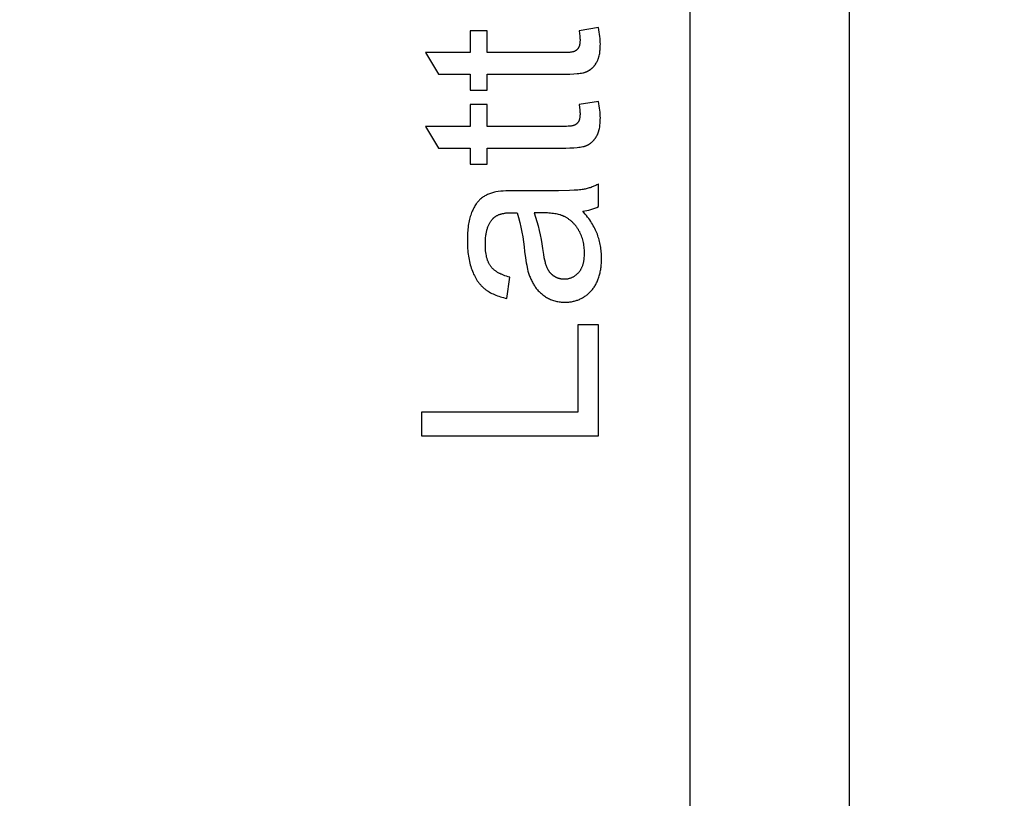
# Model space of a CAD drawing. Header units: millimetres. Extents: x 24 to 391, y -170 to 84.
# Tile 36 of 49: x 214 to 231, y -29 to -16. Entities that reach past the tile are written whole.
import ezdxf

# ---------------------------------------------------------------- set-up
doc = ezdxf.new("R2010")
doc.units = ezdxf.units.MM
doc.header["$MEASUREMENT"] = 0
doc.layers.add('丝印', color=250, linetype='Continuous')
doc.layers.add('尺寸标注', color=3, linetype='Continuous', lineweight=20)
doc.styles.get("Standard").update_dxf_attribs({"font": 'simfang.ttf'})
doc.dimstyles.new('STANDARD_ACAD', dxfattribs={"dimtxt": 0.18, "dimasz": 0.18, "dimexe": 0.18, "dimexo": 0.0625, "dimgap": 0.09, "dimtad": 0, "dimtih": 1, "dimtoh": 1, "dimdec": 4, "dimzin": 0, "dimdsep": 46, "dimtxsty": 'Standard', "dimcen": 0.09, "dimadec": 0, "dimazin": 0, "dimtfac": 1, "dimtdec": 4, "dimtofl": 0, "dimtmove": 0, "dimatfit": 3, "dimfxl": 1, "dimtolj": 1, "dimtzin": 0, "dimarcsym": 0})

# ---------------------------------------------------------------- blocks, each defined once
blk = doc.blocks.new('*D132')
at = {"layer": 'Defpoints', "color": 0, "transparency": 16777216}
for p in [(222.561, 19.754), (228.257, 19.754), (222.561, -43.246)]:
    blk.add_point(p, dxfattribs=at)
at = {"layer": '尺寸标注', "color": 0, "lineweight": -2, "transparency": 16777216}
for p, q in [((222.624, 19.754), (228.437, 19.754)), ((228.257, 16.754), (228.257, -10.179)), ((228.257, -40.246), (228.257, -13.314)), ((222.624, -43.246), (228.437, -43.246))]:
    blk.add_line(p, q, dxfattribs=at)
at = {"layer": '尺寸标注', "color": 0, "transparency": 16777216}
for points in [[(227.757, 16.754), (228.757, 16.754), (228.257, 19.754)], [(227.757, -40.246), (228.757, -40.246), (228.257, -43.246)]]:
    blk.add_solid(points, dxfattribs=at)
at = {"layer": '尺寸标注', "color": 0, "transparency": 16777216, "insert": (228.257, -11.746), "char_height": 3, "attachment_point": 5}
blk.add_mtext('\\A1;63', dxfattribs=at)

msp = doc.modelspace()

# ---------------------------------------------------------------- linework, layer by layer
at = {"layer": '丝印'}
for p, q in [((224.012, -21.266), (223.658, -21.266)), ((223.658, -21.266), (223.658, -22.744)), ((224.012, -23.141), (224.012, -21.266)), ((223.658, -22.744), (221.012, -22.744)), ((221.012, -22.744), (221.012, -23.141)), ((221.012, -23.141), (224.012, -23.141))]:
    msp.add_line(p, q, dxfattribs=at)
msp.add_lwpolyline([(222.561, -46.746, 0.414214), (225.561, -43.746), (225.561, 20.754, 0.414214), (223.561, 22.754), (140.061, 22.754, 0.414214), (138.061, 20.754), (138.061, -43.746)], format="xyb", dxfattribs=at)
for points in [[(223.683, -16.287), (223.689, -16.335), (223.693, -16.377), (223.695, -16.397), (223.696, -16.415), (223.697, -16.433), (223.697, -16.449), (223.697, -16.459), (223.696, -16.468), (223.696, -16.478), (223.695, -16.487), (223.694, -16.496), (223.693, -16.505), (223.692, -16.513), (223.69, -16.521), (223.688, -16.529), (223.687, -16.532), (223.686, -16.536), (223.685, -16.54), (223.684, -16.543), (223.683, -16.547), (223.682, -16.55), (223.681, -16.553), (223.679, -16.557), (223.678, -16.56), (223.677, -16.563), (223.675, -16.566), (223.673, -16.569), (223.672, -16.572), (223.67, -16.574), (223.669, -16.577), (223.667, -16.58), (223.665, -16.582), (223.663, -16.585), (223.662, -16.588), (223.66, -16.59), (223.658, -16.592), (223.656, -16.595), (223.654, -16.597), (223.652, -16.6), (223.65, -16.602), (223.648, -16.604), (223.646, -16.606), (223.643, -16.608), (223.641, -16.61), (223.639, -16.612), (223.637, -16.614), (223.635, -16.616), (223.632, -16.618), (223.63, -16.62), (223.627, -16.622), (223.625, -16.623), (223.623, -16.625), (223.62, -16.627), (223.617, -16.628), (223.615, -16.63), (223.612, -16.631), (223.61, -16.633), (223.607, -16.634), (223.604, -16.635), (223.601, -16.637), (223.599, -16.638), (223.597, -16.638), (223.596, -16.639), (223.593, -16.64), (223.589, -16.641), (223.586, -16.642), (223.582, -16.643), (223.578, -16.644), (223.574, -16.645), (223.569, -16.646), (223.56, -16.648), (223.549, -16.65), (223.538, -16.651), (223.525, -16.652), (223.498, -16.655), (223.468, -16.656), (223.434, -16.657), (223.396, -16.657), (222.125, -16.657), (222.125, -16.287), (221.839, -16.287), (221.839, -16.657), (221.08, -16.657), (221.301, -17.024), (221.839, -17.024), (221.839, -17.294), (222.125, -17.294), (222.125, -17.024), (223.376, -17.024), (223.455, -17.023), (223.527, -17.021), (223.592, -17.017), (223.65, -17.012), (223.676, -17.009), (223.701, -17.006), (223.724, -17.002), (223.745, -16.998), (223.754, -16.996), (223.764, -16.994), (223.773, -16.992), (223.781, -16.989), (223.789, -16.987), (223.797, -16.984), (223.804, -16.981), (223.81, -16.979), (223.817, -16.976), (223.823, -16.973), (223.829, -16.97), (223.836, -16.966), (223.842, -16.963), (223.848, -16.959), (223.854, -16.956), (223.86, -16.952), (223.865, -16.948), (223.871, -16.944), (223.877, -16.94), (223.882, -16.936), (223.888, -16.931), (223.893, -16.927), (223.899, -16.922), (223.904, -16.917), (223.909, -16.912), (223.914, -16.907), (223.919, -16.902), (223.924, -16.897), (223.929, -16.891), (223.934, -16.886), (223.938, -16.88), (223.943, -16.874), (223.948, -16.868), (223.952, -16.862), (223.956, -16.856), (223.961, -16.85), (223.969, -16.837), (223.977, -16.823), (223.981, -16.816), (223.985, -16.809), (223.989, -16.802), (223.992, -16.794), (223.996, -16.786), (223.999, -16.778), (224.002, -16.77), (224.005, -16.762), (224.008, -16.754), (224.011, -16.745), (224.013, -16.736), (224.016, -16.728), (224.021, -16.709), (224.025, -16.69), (224.029, -16.67), (224.032, -16.65), (224.034, -16.629), (224.037, -16.607), (224.038, -16.584), (224.04, -16.561), (224.04, -16.537), (224.041, -16.512), (224.04, -16.481), (224.039, -16.449), (224.036, -16.415), (224.032, -16.381), (224.028, -16.346), (224.022, -16.309), (224.016, -16.272), (224.008, -16.234)], [(223.683, -17.536), (223.689, -17.584), (223.693, -17.627), (223.695, -17.646), (223.696, -17.665), (223.697, -17.682), (223.697, -17.698), (223.697, -17.708), (223.696, -17.718), (223.696, -17.727), (223.695, -17.736), (223.694, -17.745), (223.693, -17.754), (223.692, -17.762), (223.69, -17.77), (223.688, -17.778), (223.687, -17.782), (223.686, -17.785), (223.685, -17.789), (223.684, -17.792), (223.683, -17.796), (223.682, -17.799), (223.681, -17.803), (223.679, -17.806), (223.678, -17.809), (223.677, -17.812), (223.675, -17.815), (223.673, -17.818), (223.672, -17.821), (223.67, -17.824), (223.669, -17.826), (223.667, -17.829), (223.665, -17.832), (223.663, -17.834), (223.662, -17.837), (223.66, -17.839), (223.658, -17.842), (223.656, -17.844), (223.654, -17.846), (223.652, -17.849), (223.65, -17.851), (223.648, -17.853), (223.646, -17.855), (223.643, -17.857), (223.641, -17.859), (223.639, -17.861), (223.637, -17.863), (223.635, -17.865), (223.632, -17.867), (223.63, -17.869), (223.627, -17.871), (223.625, -17.872), (223.623, -17.874), (223.62, -17.876), (223.617, -17.877), (223.615, -17.879), (223.612, -17.88), (223.61, -17.882), (223.607, -17.883), (223.604, -17.885), (223.601, -17.886), (223.599, -17.887), (223.597, -17.888), (223.596, -17.888), (223.593, -17.889), (223.589, -17.891), (223.586, -17.892), (223.582, -17.893), (223.578, -17.894), (223.574, -17.895), (223.569, -17.896), (223.56, -17.897), (223.549, -17.899), (223.538, -17.9), (223.525, -17.902), (223.498, -17.904), (223.468, -17.905), (223.434, -17.906), (223.396, -17.906), (222.125, -17.906), (222.125, -17.536), (221.839, -17.536), (221.839, -17.906), (221.08, -17.906), (221.301, -18.273), (221.839, -18.273), (221.839, -18.543), (222.125, -18.543), (222.125, -18.273), (223.376, -18.273), (223.455, -18.272), (223.527, -18.27), (223.592, -18.266), (223.65, -18.262), (223.676, -18.259), (223.701, -18.255), (223.724, -18.252), (223.745, -18.247), (223.754, -18.245), (223.764, -18.243), (223.773, -18.241), (223.781, -18.238), (223.789, -18.236), (223.797, -18.233), (223.804, -18.231), (223.81, -18.228), (223.817, -18.225), (223.823, -18.222), (223.829, -18.219), (223.836, -18.215), (223.842, -18.212), (223.848, -18.209), (223.854, -18.205), (223.86, -18.201), (223.865, -18.197), (223.871, -18.193), (223.877, -18.189), (223.882, -18.185), (223.888, -18.18), (223.893, -18.176), (223.899, -18.171), (223.904, -18.166), (223.909, -18.161), (223.914, -18.156), (223.919, -18.151), (223.924, -18.146), (223.929, -18.14), (223.934, -18.135), (223.938, -18.129), (223.943, -18.123), (223.948, -18.117), (223.952, -18.111), (223.956, -18.105), (223.961, -18.099), (223.969, -18.086), (223.977, -18.072), (223.981, -18.065), (223.985, -18.058), (223.989, -18.051), (223.992, -18.043), (223.996, -18.036), (223.999, -18.028), (224.002, -18.02), (224.005, -18.011), (224.008, -18.003), (224.011, -17.994), (224.013, -17.986), (224.016, -17.977), (224.021, -17.958), (224.025, -17.939), (224.029, -17.919), (224.032, -17.899), (224.034, -17.878), (224.037, -17.856), (224.038, -17.833), (224.04, -17.81), (224.04, -17.786), (224.041, -17.761), (224.04, -17.73), (224.039, -17.698), (224.036, -17.665), (224.032, -17.63), (224.028, -17.595), (224.022, -17.559), (224.016, -17.521), (224.008, -17.483)]]:
    msp.add_lwpolyline(points, close=True, dxfattribs=at)
for points in [[(223.744, -19.338, 0.08971), (224.012, -19.264), (224.012, -18.879), (223.996, -18.888), (223.981, -18.896), (223.965, -18.904), (223.949, -18.911), (223.933, -18.918), (223.917, -18.925), (223.901, -18.931), (223.884, -18.937), (223.868, -18.943), (223.852, -18.948), (223.835, -18.953), (223.818, -18.958), (223.802, -18.962), (223.785, -18.966), (223.768, -18.969), (223.751, -18.973), (223.733, -18.975), (223.711, -18.978), (223.687, -18.981), (223.659, -18.983), (223.596, -18.987), (223.521, -18.99), (223.335, -18.995), (223.101, -18.996), (222.61, -18.996, 0.041077), (222.271, -19.014), (222.252, -19.019), (222.234, -19.023), (222.216, -19.028), (222.198, -19.034), (222.181, -19.04), (222.164, -19.046), (222.148, -19.053), (222.132, -19.06), (222.117, -19.067), (222.102, -19.075), (222.087, -19.083), (222.073, -19.091), (222.059, -19.1), (222.045, -19.109), (222.032, -19.119), (222.02, -19.129), (222.014, -19.134), (222.008, -19.14), (222.002, -19.145), (221.996, -19.151), (221.99, -19.157), (221.984, -19.163), (221.978, -19.169), (221.972, -19.176), (221.967, -19.182), (221.961, -19.189), (221.956, -19.196), (221.95, -19.203), (221.939, -19.218), (221.929, -19.234), (221.919, -19.25), (221.909, -19.267), (221.899, -19.285), (221.89, -19.304), (221.881, -19.323), (221.872, -19.343), (221.863, -19.363), (221.855, -19.385), (221.847, -19.407), (221.84, -19.43), (221.833, -19.454), (221.826, -19.478), (221.821, -19.504), (221.815, -19.53), (221.81, -19.557), (221.806, -19.585), (221.802, -19.614), (221.799, -19.643), (221.796, -19.673), (221.794, -19.704), (221.791, -19.769), (221.79, -19.837), (221.79, -19.872), (221.791, -19.906), (221.792, -19.94), (221.794, -19.973), (221.797, -20.006), (221.8, -20.038), (221.804, -20.07), (221.809, -20.101), (221.814, -20.131), (221.82, -20.161), (221.826, -20.191), (221.833, -20.22), (221.84, -20.248), (221.848, -20.276), (221.857, -20.303), (221.866, -20.33), (221.876, -20.357), (221.887, -20.382), (221.897, -20.407), (221.909, -20.43), (221.921, -20.454), (221.933, -20.476), (221.946, -20.497), (221.959, -20.518), (221.966, -20.528), (221.973, -20.538), (221.981, -20.548), (221.988, -20.557), (221.995, -20.566), (222.003, -20.576), (222.011, -20.584), (222.018, -20.593), (222.026, -20.602), (222.034, -20.61), (222.043, -20.618), (222.051, -20.626), (222.059, -20.634), (222.068, -20.641), (222.077, -20.649), (222.085, -20.656), (222.094, -20.663), (222.103, -20.67), (222.113, -20.676), (222.122, -20.683), (222.142, -20.696), (222.162, -20.708), (222.183, -20.72), (222.205, -20.731), (222.227, -20.742), (222.25, -20.752), (222.274, -20.762), (222.298, -20.772), (222.323, -20.78), (222.349, -20.789), (222.375, -20.797), (222.402, -20.804), (222.43, -20.811), (222.459, -20.817), (222.508, -20.457), (222.48, -20.45), (222.452, -20.441), (222.426, -20.433), (222.401, -20.423), (222.377, -20.414), (222.366, -20.409), (222.354, -20.404), (222.343, -20.398), (222.332, -20.393), (222.322, -20.387), (222.312, -20.382), (222.302, -20.376), (222.292, -20.37), (222.283, -20.364), (222.274, -20.358), (222.265, -20.352), (222.256, -20.345), (222.248, -20.339), (222.24, -20.332), (222.232, -20.325), (222.225, -20.318), (222.217, -20.311), (222.211, -20.304), (222.204, -20.297), (222.198, -20.289), (222.191, -20.282), (222.186, -20.274), (222.18, -20.266), (222.175, -20.258), (222.169, -20.25), (222.164, -20.241), (222.159, -20.232), (222.155, -20.223), (222.15, -20.213), (222.146, -20.204), (222.142, -20.194), (222.138, -20.183), (222.134, -20.173), (222.13, -20.162), (222.127, -20.151), (222.123, -20.14), (222.12, -20.128), (222.117, -20.116), (222.115, -20.104), (222.112, -20.092), (222.107, -20.066), (222.103, -20.039), (222.1, -20.012), (222.098, -19.983), (222.096, -19.953), (222.095, -19.922), (222.095, -19.89), (222.095, -19.856), (222.097, -19.823), (222.099, -19.791), (222.102, -19.76), (222.104, -19.745), (222.107, -19.73), (222.109, -19.715), (222.112, -19.701), (222.115, -19.687), (222.118, -19.673), (222.122, -19.66), (222.126, -19.646), (222.13, -19.633), (222.134, -19.621), (222.139, -19.608), (222.143, -19.596), (222.148, -19.584), (222.154, -19.572), (222.159, -19.561), (222.165, -19.55), (222.171, -19.539), (222.177, -19.529), (222.183, -19.518), (222.19, -19.508), (222.197, -19.499), (222.204, -19.489), (222.212, -19.48), (222.219, -19.471), (222.222, -19.468), (222.225, -19.464), (222.228, -19.461), (222.231, -19.458), (222.235, -19.455), (222.238, -19.452), (222.241, -19.449), (222.244, -19.446), (222.248, -19.444), (222.251, -19.441), (222.255, -19.438), (222.259, -19.435), (222.266, -19.43), (222.274, -19.425), (222.282, -19.42), (222.29, -19.416), (222.298, -19.411), (222.307, -19.407), (222.316, -19.403), (222.325, -19.399), (222.335, -19.396), (222.345, -19.393), (222.355, -19.389), (222.365, -19.386), (222.376, -19.384), (222.386, -19.381), (222.398, -19.379), (222.409, -19.377), (222.42, -19.375), (222.432, -19.373), (222.444, -19.371), (222.457, -19.37), (222.469, -19.369), (222.482, -19.368), (222.509, -19.367), (222.537, -19.366), (222.633, -19.369, -0.049802), (222.76, -20.025), (222.773, -20.128), (222.787, -20.217), (222.794, -20.256), (222.801, -20.292), (222.808, -20.324), (222.815, -20.353), (222.82, -20.371), (222.826, -20.389), (222.832, -20.407), (222.838, -20.425), (222.844, -20.442), (222.851, -20.459), (222.858, -20.476), (222.866, -20.493), (222.873, -20.509), (222.881, -20.525), (222.89, -20.541), (222.898, -20.557), (222.907, -20.573), (222.916, -20.588), (222.926, -20.603), (222.936, -20.618), (222.946, -20.632), (222.956, -20.647), (222.967, -20.66), (222.979, -20.674), (222.991, -20.687), (223.003, -20.7), (223.015, -20.712), (223.028, -20.724), (223.042, -20.736), (223.056, -20.747), (223.07, -20.758), (223.085, -20.769), (223.1, -20.779), (223.115, -20.789), (223.131, -20.799), (223.147, -20.808), (223.164, -20.817), (223.181, -20.825), (223.198, -20.833), (223.215, -20.84), (223.233, -20.846), (223.25, -20.852), (223.268, -20.858), (223.286, -20.863), (223.305, -20.867), (223.323, -20.871), (223.342, -20.874), (223.361, -20.876), (223.38, -20.878), (223.4, -20.88), (223.419, -20.881), (223.439, -20.881), (223.456, -20.881), (223.473, -20.88), (223.489, -20.879), (223.506, -20.878), (223.522, -20.876), (223.538, -20.874), (223.553, -20.872), (223.569, -20.869), (223.584, -20.866), (223.6, -20.862), (223.615, -20.858), (223.629, -20.854), (223.644, -20.849), (223.659, -20.844), (223.673, -20.839), (223.687, -20.833), (223.701, -20.826), (223.714, -20.82), (223.728, -20.813), (223.741, -20.806), (223.754, -20.798), (223.767, -20.79), (223.78, -20.781), (223.793, -20.773), (223.805, -20.763), (223.817, -20.754), (223.829, -20.744), (223.841, -20.734), (223.853, -20.723), (223.864, -20.712), (223.875, -20.7), (223.886, -20.688), (223.897, -20.676), (223.907, -20.664), (223.917, -20.651), (223.927, -20.638), (223.937, -20.624), (223.946, -20.61), (223.954, -20.596), (223.963, -20.582), (223.971, -20.567), (223.978, -20.552), (223.986, -20.537), (223.993, -20.521), (223.999, -20.505), (224.006, -20.488), (224.012, -20.472), (224.017, -20.455), (224.023, -20.437), (224.028, -20.42), (224.032, -20.402), (224.037, -20.383), (224.04, -20.365), (224.044, -20.346), (224.047, -20.326), (224.05, -20.307), (224.053, -20.287), (224.055, -20.266), (224.057, -20.246), (224.058, -20.225), (224.06, -20.182), (224.061, -20.138), (224.061, -20.111), (224.06, -20.084), (224.059, -20.058), (224.057, -20.031), (224.054, -20.005), (224.051, -19.979), (224.047, -19.953), (224.043, -19.928), (224.038, -19.903), (224.033, -19.878), (224.027, -19.853), (224.021, -19.828), (224.014, -19.804), (224.006, -19.779), (223.998, -19.756), (223.99, -19.732), (223.98, -19.708), (223.97, -19.684), (223.959, -19.66), (223.947, -19.636), (223.935, -19.612), (223.921, -19.588), (223.907, -19.563), (223.892, -19.539), (223.877, -19.514), (223.86, -19.489), (223.843, -19.464), (223.825, -19.439), (223.806, -19.414), (223.786, -19.389)], [(222.921, -19.369, -0.057313), (223.06, -19.97), (223.077, -20.075), (223.086, -20.122), (223.095, -20.164), (223.105, -20.202), (223.109, -20.22), (223.114, -20.236), (223.119, -20.251), (223.124, -20.266), (223.129, -20.279), (223.134, -20.291), (223.139, -20.303), (223.145, -20.314), (223.151, -20.325), (223.157, -20.336), (223.16, -20.341), (223.163, -20.346), (223.167, -20.351), (223.17, -20.356), (223.174, -20.361), (223.177, -20.366), (223.181, -20.37), (223.185, -20.375), (223.188, -20.379), (223.192, -20.384), (223.196, -20.388), (223.2, -20.392), (223.204, -20.396), (223.208, -20.401), (223.213, -20.405), (223.217, -20.408), (223.221, -20.412), (223.226, -20.416), (223.23, -20.42), (223.235, -20.423), (223.239, -20.427), (223.244, -20.43), (223.249, -20.433), (223.254, -20.437), (223.259, -20.44), (223.264, -20.443), (223.269, -20.446), (223.274, -20.449), (223.279, -20.451), (223.284, -20.454), (223.289, -20.457), (223.294, -20.459), (223.3, -20.461), (223.305, -20.464), (223.31, -20.466), (223.315, -20.468), (223.321, -20.47), (223.326, -20.472), (223.332, -20.473), (223.337, -20.475), (223.342, -20.477), (223.348, -20.478), (223.354, -20.479), (223.359, -20.481), (223.365, -20.482), (223.37, -20.483), (223.376, -20.484), (223.382, -20.485), (223.388, -20.485), (223.393, -20.486), (223.399, -20.487), (223.405, -20.487), (223.417, -20.488), (223.429, -20.488), (223.438, -20.488), (223.447, -20.487), (223.456, -20.487), (223.465, -20.486), (223.474, -20.485), (223.482, -20.484), (223.491, -20.483), (223.499, -20.481), (223.508, -20.479), (223.516, -20.477), (223.524, -20.475), (223.532, -20.472), (223.54, -20.469), (223.548, -20.467), (223.556, -20.463), (223.564, -20.46), (223.571, -20.456), (223.579, -20.453), (223.586, -20.449), (223.594, -20.444), (223.601, -20.44), (223.608, -20.435), (223.615, -20.43), (223.622, -20.425), (223.629, -20.42), (223.636, -20.414), (223.642, -20.408), (223.649, -20.402), (223.656, -20.396), (223.662, -20.39), (223.668, -20.383), (223.674, -20.376), (223.68, -20.369), (223.686, -20.362), (223.692, -20.355), (223.697, -20.347), (223.703, -20.339), (223.708, -20.331), (223.713, -20.323), (223.717, -20.314), (223.722, -20.305), (223.726, -20.297), (223.73, -20.287), (223.734, -20.278), (223.738, -20.269), (223.742, -20.259), (223.745, -20.249), (223.748, -20.239), (223.751, -20.229), (223.754, -20.218), (223.756, -20.207), (223.759, -20.197), (223.761, -20.185), (223.763, -20.174), (223.765, -20.163), (223.766, -20.151), (223.768, -20.139), (223.769, -20.127), (223.771, -20.102), (223.772, -20.076), (223.773, -20.05), (223.772, -20.024), (223.771, -19.997), (223.769, -19.972), (223.767, -19.946), (223.763, -19.922), (223.759, -19.897), (223.755, -19.873), (223.749, -19.849), (223.743, -19.825), (223.736, -19.802), (223.729, -19.78), (223.72, -19.757), (223.711, -19.735), (223.701, -19.714), (223.691, -19.692), (223.679, -19.671), (223.668, -19.651), (223.661, -19.641), (223.655, -19.631), (223.649, -19.622), (223.642, -19.612), (223.635, -19.603), (223.629, -19.594), (223.622, -19.585), (223.615, -19.576), (223.607, -19.568), (223.6, -19.559), (223.593, -19.551), (223.585, -19.543), (223.577, -19.535), (223.569, -19.528), (223.561, -19.52), (223.553, -19.513), (223.545, -19.506), (223.536, -19.499), (223.528, -19.492), (223.519, -19.485), (223.51, -19.479), (223.501, -19.472), (223.492, -19.466), (223.483, -19.46), (223.474, -19.454), (223.464, -19.449), (223.454, -19.443), (223.445, -19.438), (223.435, -19.433), (223.425, -19.428), (223.417, -19.424), (223.409, -19.421), (223.4, -19.417), (223.392, -19.414), (223.383, -19.411), (223.374, -19.408), (223.364, -19.405), (223.355, -19.402), (223.335, -19.397), (223.314, -19.392), (223.293, -19.387), (223.27, -19.383), (223.247, -19.38), (223.222, -19.377), (223.197, -19.374), (223.171, -19.372), (223.144, -19.371), (223.115, -19.369), (223.056, -19.369)]]:
    msp.add_lwpolyline(points, format="xyb", close=True, dxfattribs=at)

# ---------------------------------------------------------------- dimensions: what is measured, and where the dimension line sits
at = {"layer": '尺寸标注'}
dim = msp.add_linear_dim(base=(228.257, 19.754), p1=(222.561, -43.246), p2=(222.561, 19.754), angle=90, dimstyle='STANDARD_ACAD', override={"dimtxt": 3, "dimasz": 3, "dimgap": 0.05, "dimdec": 2, "dimzin": 8, "dimtdec": 2, "dimtmove": 2}, dxfattribs=at)
dim.commit()
dim.dimension.update_dxf_attribs({"geometry": '*D132', "text_midpoint": (228.257, -11.746)})

doc.saveas('drawing.dxf')
